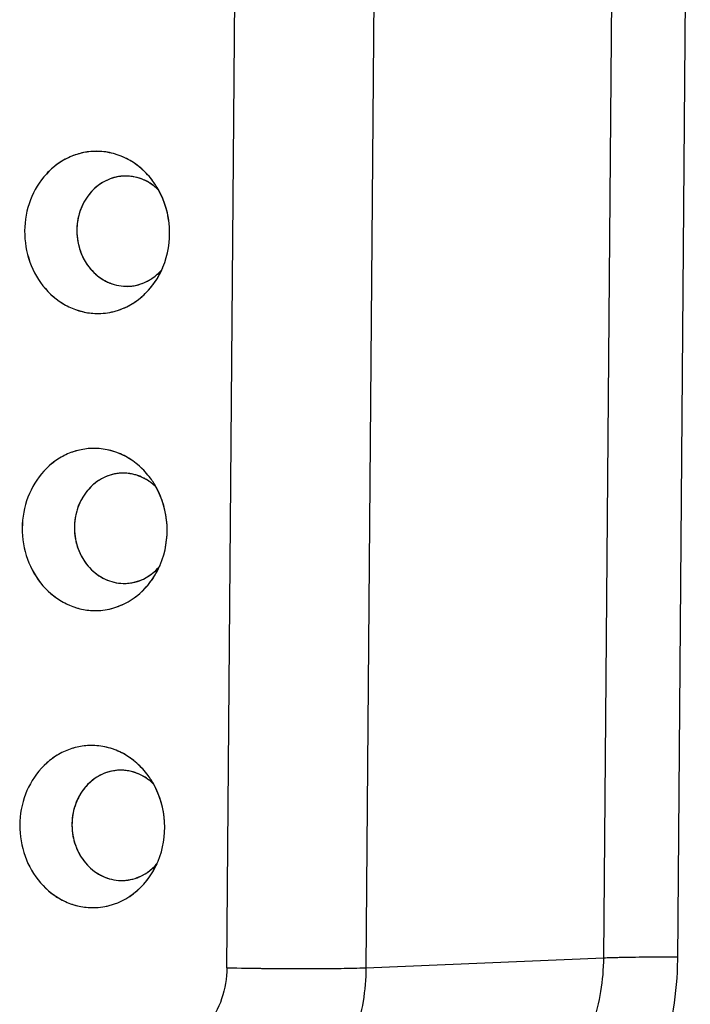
# Model space of a CAD drawing. Header units: millimetres. Extents: x 0 to 1750, y -1720 to 477.
# Tile 197 of 256: x 941 to 946, y -922 to -914. Entities that reach past the tile are written whole.
import ezdxf

# ---------------------------------------------------------------- set-up
doc = ezdxf.new("R2010")
doc.units = ezdxf.units.MM
doc.header["$LTSCALE"] = 92.51
doc.layers.add('90_VGA_WLDR-DXF_CONTINUOUS_LINE', color=7, linetype='CONTINUOUS')
doc.layers.add('DE-11-072043DXF_CONTINUOUS_LINE', color=7, linetype='CONTINUOUS')

msp = doc.modelspace()

# ---------------------------------------------------------------- linework, layer by layer
at = {"layer": '90_VGA_WLDR-DXF_CONTINUOUS_LINE'}
for p, q in [((945.5742, -921.2786), (945.6714, -909.4889)), ((945.5742, -921.2786), (945.6714, -909.4889)), ((942.667, -921.3557), (942.7643, -909.5661)), ((942.667, -921.3557), (942.7643, -909.5661)), ((943.8376, -909.5659), (943.7404, -921.3556)), ((943.8376, -909.5659), (943.7404, -921.3556)), ((941.8943, -915.2548), (941.873, -915.255)), ((941.8873, -916.1045), (941.9087, -916.1043)), ((941.8755, -917.544), (941.8541, -917.5442)), ((941.8685, -918.3937), (941.8898, -918.3935)), ((941.8566, -919.8332), (941.8353, -919.8334)), ((941.8496, -920.6829), (941.8709, -920.6827)), ((943.7404, -921.3556), (945.5742, -921.2786)), ((943.7404, -921.3556), (945.5742, -921.2786))]:
    msp.add_line(p, q, dxfattribs=at)
for centre, radius, start, end in [((941.8873, -915.5952), 0.3405, 92.40755, 98.38534), ((941.8876, -915.5952), 0.3405, 92.45271, 96.30392), ((941.8873, -915.5945), 0.3398, 88.80966, 92.40787), ((941.8872, -915.5968), 0.3421, 81.64138, 88.79614), ((941.8869, -915.5986), 0.3439, 81.03058, 81.64627), ((941.8864, -915.6014), 0.3467, 74.36129, 81.01728), ((941.8855, -915.6049), 0.3503, 73.76074, 74.3689), ((941.8769, -915.6245), 0.3718, 59.34323, 59.92801), ((941.8747, -915.628), 0.3759, 56.2322, 59.33852), ((941.8712, -915.6333), 0.3823, 53.068, 56.23197), ((941.5885, -915.6692), 0.632, 32.22823, 36.33813), ((941.5903, -915.6682), 0.6299, 32.23552, 36.35853), ((941.8691, -915.6361), 0.3858, 52.50127, 53.07181), ((941.8638, -915.6428), 0.3943, 45.96766, 52.47678), ((941.5786, -915.6755), 0.6437, 29.09615, 32.22975), ((941.5817, -915.6736), 0.64, 29.3276, 32.23388), ((941.5851, -915.7124), 0.6381, 328.50126, 335.4546), ((941.5709, -915.7057), 0.6538, 335.43366, 337.51189), ((941.5723, -915.7064), 0.6522, 335.6779, 337.52096), ((941.8877, -915.7458), 0.36, 298.02731, 298.62477), ((941.8867, -915.7439), 0.3622, 298.62589, 300.32752), ((941.8837, -915.739), 0.368, 300.33587, 305.04843), ((941.8813, -915.7355), 0.3721, 305.04101, 305.62538), ((941.8793, -915.7327), 0.3756, 305.62995, 308.62838), ((941.8944, -915.7648), 0.3398, 268.80966, 272.40787), ((941.8944, -915.764), 0.3406, 272.40775, 276.61189), ((941.8942, -915.7628), 0.3418, 276.62087, 283.34027), ((941.8937, -915.7608), 0.3439, 283.33716, 283.95291), ((941.8684, -917.8844), 0.3405, 92.40755, 98.38534), ((941.8687, -917.8844), 0.3405, 92.45271, 96.30392), ((941.8684, -917.8837), 0.3398, 88.80966, 92.40787), ((941.8683, -917.886), 0.3421, 81.64138, 88.79614), ((941.868, -917.8878), 0.3439, 81.03058, 81.64627), ((941.8675, -917.8906), 0.3467, 74.36129, 81.01728), ((941.8666, -917.8941), 0.3503, 73.76074, 74.3689), ((941.858, -917.9137), 0.3718, 59.34323, 59.92801), ((941.8559, -917.9172), 0.3759, 56.2322, 59.33852), ((941.5696, -917.9584), 0.632, 32.22823, 36.33813), ((941.5714, -917.9574), 0.6299, 32.23552, 36.35853), ((941.8523, -917.9225), 0.3823, 53.068, 56.23197), ((941.8502, -917.9253), 0.3858, 52.50127, 53.07181), ((941.8449, -917.932), 0.3943, 45.96766, 52.47678), ((941.5597, -917.9647), 0.6437, 29.09615, 32.22975), ((941.5629, -917.9628), 0.64, 29.3276, 32.23388), ((941.5662, -918.0016), 0.6381, 328.50126, 335.4546), ((941.552, -917.9949), 0.6538, 335.43366, 337.51189), ((941.5534, -917.9956), 0.6522, 335.6779, 337.52096), ((941.8688, -918.035), 0.36, 298.02731, 298.62477), ((941.8678, -918.0331), 0.3622, 298.62589, 300.32752), ((941.8648, -918.0282), 0.368, 300.33587, 305.04843), ((941.8625, -918.0247), 0.3721, 305.04101, 305.62538), ((941.8604, -918.0219), 0.3756, 305.62995, 308.62838), ((941.8755, -918.054), 0.3398, 268.80966, 272.40787), ((941.8755, -918.0532), 0.3406, 272.40775, 276.61189), ((941.8753, -918.052), 0.3418, 276.62087, 283.34027), ((941.8748, -918.05), 0.3439, 283.33716, 283.95291), ((941.8496, -920.1736), 0.3405, 92.40755, 98.38534), ((941.8498, -920.1736), 0.3405, 92.45271, 96.30392), ((941.8495, -920.1729), 0.3398, 88.80966, 92.40787), ((941.8494, -920.1752), 0.3421, 81.64138, 88.79614), ((941.8492, -920.177), 0.3439, 81.03058, 81.64627), ((941.8486, -920.1798), 0.3467, 74.36129, 81.01728), ((941.8477, -920.1833), 0.3503, 73.76074, 74.3689), ((941.8391, -920.2029), 0.3718, 59.34323, 59.92801), ((941.837, -920.2064), 0.3759, 56.2322, 59.33852), ((941.8334, -920.2117), 0.3823, 53.068, 56.23197), ((941.5507, -920.2476), 0.632, 32.22823, 36.33813), ((941.5525, -920.2466), 0.6299, 32.23552, 36.35853), ((941.8314, -920.2145), 0.3858, 52.50127, 53.07181), ((941.826, -920.2212), 0.3943, 45.96766, 52.47678), ((941.5408, -920.2539), 0.6437, 29.09615, 32.22975), ((941.544, -920.252), 0.64, 29.3276, 32.23388), ((941.5331, -920.2841), 0.6538, 335.43366, 337.51189), ((941.5346, -920.2848), 0.6522, 335.6779, 337.52096), ((941.846, -920.3174), 0.368, 300.33587, 305.04843), ((941.8436, -920.3139), 0.3721, 305.04101, 305.62538), ((941.8415, -920.3111), 0.3756, 305.62995, 308.62838), ((941.5473, -920.2908), 0.6381, 328.50126, 335.4546), ((941.8566, -920.3432), 0.3398, 268.80966, 272.40787), ((941.8566, -920.3424), 0.3406, 272.40775, 276.61189), ((941.8564, -920.3412), 0.3418, 276.62087, 283.34027), ((941.856, -920.3392), 0.3439, 283.33716, 283.95291), ((941.85, -920.3242), 0.36, 298.02731, 298.62477), ((941.8489, -920.3223), 0.3622, 298.62589, 300.32752)]:
    msp.add_arc(centre, radius, start, end, dxfattribs=at)
for points, knots in [([(941.6724, -915.0643), (941.5995, -915.0627), (941.449, -915.0933), (941.2619, -915.2313), (941.1382, -915.4365), (941.094, -915.6776), (941.1345, -915.9203), (941.2547, -916.1298), (941.4386, -916.275), (941.5888, -916.3123), (941.6621, -916.3138)], [0, 0, 0, 0, 0.118237, 0.239898, 0.366898, 0.497946, 0.629563, 0.757982, 0.881127, 1, 1, 1, 1]), ([(941.6724, -915.0643), (941.6358, -915.0635), (941.5621, -915.0701), (941.4559, -915.1039), (941.358, -915.1604), (941.2427, -915.2634), (941.138, -915.4366), (941.094, -915.6777), (941.1344, -915.9202), (941.2359, -916.097), (941.3493, -916.2046), (941.4462, -916.2651), (941.5517, -916.3033), (941.6254, -916.3131), (941.6621, -916.3138)], [0, 0, 0, 0, 0.059104, 0.118604, 0.178993, 0.240607, 0.367278, 0.49798, 0.629248, 0.757328, 0.819717, 0.880778, 0.940734, 1, 1, 1, 1]), ([(942.0976, -915.2948), (942.0721, -915.2601), (942.0144, -915.1966), (941.9104, -915.1235), (941.7947, -915.0769), (941.7129, -915.0651), (941.6724, -915.0643)], [0, 0, 0, 0, 0.258109, 0.510062, 0.756713, 1, 1, 1, 1]), ([(942.0976, -915.2948), (942.0475, -915.2268), (941.9202, -915.1115), (941.7534, -915.0659), (941.6724, -915.0643)], [0, 0, 0, 0, 0.510252, 1, 1, 1, 1]), ([(941.8377, -915.2584), (941.7906, -915.2653), (941.6969, -915.3003), (941.5871, -915.4048), (941.5197, -915.5457), (941.5028, -915.7039), (941.538, -915.859), (941.6214, -915.9905), (941.7428, -916.0805), (941.8399, -916.1035), (941.8873, -916.1045)], [0, 0, 0, 0, 0.11871, 0.241636, 0.369577, 0.500706, 0.631655, 0.75914, 0.881563, 1, 1, 1, 1]), ([(941.8502, -915.2568), (941.8025, -915.262), (941.7067, -915.2941), (941.593, -915.3965), (941.5219, -915.5373), (941.5022, -915.6969), (941.5359, -915.8541), (941.619, -915.9881), (941.7412, -916.08), (941.8394, -916.1035), (941.8873, -916.1045)], [0, 0, 0, 0, 0.118657, 0.241266, 0.369006, 0.500122, 0.631218, 0.758907, 0.88147, 1, 1, 1, 1]), ([(942.0646, -915.3035), (942.0515, -915.2959), (941.9985, -915.269), (941.9386, -915.2557), (941.8943, -915.2548)], [0, 0, 0, 0, 0.254339, 1, 1, 1, 1]), ([(942.0632, -915.3027), (942.0568, -915.2991), (942.0314, -915.2853), (942.0042, -915.2746), (941.9834, -915.2685)], [0, 0, 0, 0, 0.252132, 1, 1, 1, 1]), ([(942.1749, -915.9558), (942.214, -915.8615), (942.2482, -915.6525), (942.1896, -915.4489), (942.1397, -915.3601)], [0, 0, 0, 0, 0.500461, 1, 1, 1, 1]), ([(942.1749, -915.9558), (942.2138, -915.8619), (942.2481, -915.6539), (942.1904, -915.4512), (942.141, -915.3625)], [0, 0, 0, 0, 0.500408, 1, 1, 1, 1]), ([(941.9087, -916.1043), (941.9566, -916.1022), (942.054, -916.0768), (942.1324, -916.0144), (942.1648, -915.9771)], [0, 0, 0, 0, 0.492569, 1, 1, 1, 1]), ([(942.1138, -916.0261), (942.1179, -916.0228), (942.1344, -916.0091), (942.1497, -915.994), (942.1605, -915.982)], [0, 0, 0, 0, 0.248435, 1, 1, 1, 1]), ([(942.1291, -916.0458), (942.1326, -916.0402), (942.1462, -916.0172), (942.1583, -915.9933), (942.1666, -915.975)], [0, 0, 0, 0, 0.248839, 1, 1, 1, 1]), ([(941.6621, -916.3138), (941.7077, -916.3148), (941.8002, -916.3039), (941.9302, -916.2504), (942.0439, -916.1632), (942.1038, -916.0871), (942.1291, -916.0458)], [0, 0, 0, 0, 0.243467, 0.489652, 0.741371, 1, 1, 1, 1]), ([(941.6621, -916.3138), (941.753, -916.3157), (941.9431, -916.2658), (942.0795, -916.1267), (942.1291, -916.0458)], [0, 0, 0, 0, 0.489368, 1, 1, 1, 1]), ([(941.9766, -916.0945), (941.9836, -916.0928), (942.0112, -916.085), (942.0379, -916.0737), (942.0569, -916.0636)], [0, 0, 0, 0, 0.248877, 1, 1, 1, 1]), ([(941.6535, -917.3535), (941.5806, -917.3519), (941.4302, -917.3825), (941.2431, -917.5205), (941.1193, -917.7257), (941.0751, -917.9668), (941.1156, -918.2095), (941.2358, -918.419), (941.4197, -918.5642), (941.5699, -918.6015), (941.6432, -918.603)], [0, 0, 0, 0, 0.118237, 0.239898, 0.366898, 0.497946, 0.629563, 0.757982, 0.881127, 1, 1, 1, 1]), ([(941.6535, -917.3535), (941.617, -917.3527), (941.5432, -917.3593), (941.4371, -917.3931), (941.3391, -917.4496), (941.2238, -917.5526), (941.1192, -917.7258), (941.0752, -917.9669), (941.1155, -918.2094), (941.217, -918.3862), (941.3305, -918.4938), (941.4273, -918.5543), (941.5328, -918.5925), (941.6066, -918.6023), (941.6432, -918.603)], [0, 0, 0, 0, 0.059104, 0.118604, 0.178993, 0.240607, 0.367278, 0.49798, 0.629248, 0.757328, 0.819717, 0.880778, 0.940734, 1, 1, 1, 1]), ([(942.0787, -917.584), (942.0532, -917.5493), (941.9955, -917.4858), (941.8915, -917.4127), (941.7758, -917.3661), (941.694, -917.3543), (941.6535, -917.3535)], [0, 0, 0, 0, 0.258109, 0.510062, 0.756713, 1, 1, 1, 1]), ([(942.0787, -917.584), (942.0286, -917.516), (941.9014, -917.4007), (941.7346, -917.3551), (941.6535, -917.3535)], [0, 0, 0, 0, 0.510252, 1, 1, 1, 1]), ([(941.8188, -917.5476), (941.7717, -917.5545), (941.678, -917.5895), (941.5682, -917.694), (941.5008, -917.8349), (941.4839, -917.9931), (941.5191, -918.1482), (941.6026, -918.2797), (941.7239, -918.3697), (941.821, -918.3927), (941.8685, -918.3937)], [0, 0, 0, 0, 0.11871, 0.241636, 0.369577, 0.500706, 0.631655, 0.75914, 0.881563, 1, 1, 1, 1]), ([(941.8313, -917.546), (941.7836, -917.5512), (941.6878, -917.5833), (941.5741, -917.6857), (941.5031, -917.8265), (941.4834, -917.9861), (941.517, -918.1433), (941.6001, -918.2773), (941.7223, -918.3692), (941.8205, -918.3927), (941.8685, -918.3937)], [0, 0, 0, 0, 0.118657, 0.241266, 0.369006, 0.500122, 0.631218, 0.758907, 0.88147, 1, 1, 1, 1]), ([(942.0457, -917.5927), (942.0327, -917.5851), (941.9796, -917.5582), (941.9197, -917.5449), (941.8755, -917.544)], [0, 0, 0, 0, 0.254339, 1, 1, 1, 1]), ([(942.0443, -917.5919), (942.038, -917.5883), (942.0125, -917.5745), (941.9854, -917.5638), (941.9646, -917.5577)], [0, 0, 0, 0, 0.252132, 1, 1, 1, 1]), ([(942.156, -918.245), (942.1951, -918.1507), (942.2293, -917.9417), (942.1707, -917.7381), (942.1208, -917.6493)], [0, 0, 0, 0, 0.500461, 1, 1, 1, 1]), ([(942.1561, -918.245), (942.1949, -918.1511), (942.2292, -917.9431), (942.1715, -917.7404), (942.1222, -917.6517)], [0, 0, 0, 0, 0.500408, 1, 1, 1, 1]), ([(941.8898, -918.3935), (941.9377, -918.3914), (942.0351, -918.366), (942.1135, -918.3036), (942.1459, -918.2663)], [0, 0, 0, 0, 0.492569, 1, 1, 1, 1]), ([(942.0949, -918.3153), (942.0991, -918.312), (942.1155, -918.2983), (942.1309, -918.2831), (942.1416, -918.2712)], [0, 0, 0, 0, 0.248435, 1, 1, 1, 1]), ([(942.1102, -918.335), (942.1137, -918.3294), (942.1273, -918.3064), (942.1395, -918.2825), (942.1477, -918.2642)], [0, 0, 0, 0, 0.248839, 1, 1, 1, 1]), ([(941.6432, -918.603), (941.6888, -918.604), (941.7813, -918.5931), (941.9113, -918.5396), (942.025, -918.4524), (942.0849, -918.3763), (942.1102, -918.335)], [0, 0, 0, 0, 0.243467, 0.489652, 0.741371, 1, 1, 1, 1]), ([(941.6432, -918.603), (941.7341, -918.6049), (941.9242, -918.555), (942.0606, -918.4159), (942.1102, -918.335)], [0, 0, 0, 0, 0.489368, 1, 1, 1, 1]), ([(941.9578, -918.3837), (941.9647, -918.382), (941.9923, -918.3742), (942.019, -918.3629), (942.038, -918.3528)], [0, 0, 0, 0, 0.248877, 1, 1, 1, 1]), ([(941.6346, -919.6427), (941.5617, -919.6411), (941.4113, -919.6717), (941.2242, -919.8097), (941.1004, -920.0149), (941.0562, -920.256), (941.0967, -920.4987), (941.2169, -920.7082), (941.4008, -920.8534), (941.551, -920.8907), (941.6243, -920.8922)], [0, 0, 0, 0, 0.118237, 0.239898, 0.366898, 0.497946, 0.629563, 0.757982, 0.881127, 1, 1, 1, 1]), ([(941.6346, -919.6427), (941.5981, -919.6419), (941.5244, -919.6485), (941.4182, -919.6823), (941.3203, -919.7388), (941.2049, -919.8418), (941.1003, -920.015), (941.0563, -920.2561), (941.0966, -920.4986), (941.1982, -920.6754), (941.3116, -920.783), (941.4084, -920.8435), (941.5139, -920.8817), (941.5877, -920.8915), (941.6243, -920.8922)], [0, 0, 0, 0, 0.059104, 0.118604, 0.178993, 0.240607, 0.367278, 0.49798, 0.629248, 0.757328, 0.819717, 0.880778, 0.940734, 1, 1, 1, 1]), ([(942.0598, -919.8732), (942.0343, -919.8385), (941.9766, -919.775), (941.8726, -919.7019), (941.7569, -919.6553), (941.6751, -919.6435), (941.6346, -919.6427)], [0, 0, 0, 0, 0.258109, 0.510062, 0.756713, 1, 1, 1, 1]), ([(942.0598, -919.8732), (942.0097, -919.8052), (941.8825, -919.6899), (941.7157, -919.6443), (941.6346, -919.6427)], [0, 0, 0, 0, 0.510252, 1, 1, 1, 1]), ([(941.7999, -919.8368), (941.7529, -919.8437), (941.6591, -919.8787), (941.5493, -919.9832), (941.4819, -920.1241), (941.465, -920.2823), (941.5003, -920.4374), (941.5837, -920.5689), (941.7051, -920.6589), (941.8021, -920.6819), (941.8496, -920.6829)], [0, 0, 0, 0, 0.11871, 0.241636, 0.369577, 0.500706, 0.631655, 0.75914, 0.881563, 1, 1, 1, 1]), ([(941.8124, -919.8352), (941.7647, -919.8404), (941.6689, -919.8725), (941.5552, -919.9749), (941.4842, -920.1157), (941.4645, -920.2753), (941.4981, -920.4325), (941.5812, -920.5665), (941.7034, -920.6584), (941.8016, -920.6819), (941.8496, -920.6829)], [0, 0, 0, 0, 0.118657, 0.241266, 0.369006, 0.500122, 0.631218, 0.758907, 0.88147, 1, 1, 1, 1]), ([(942.0268, -919.8819), (942.0138, -919.8743), (941.9608, -919.8474), (941.9009, -919.8341), (941.8566, -919.8332)], [0, 0, 0, 0, 0.254339, 1, 1, 1, 1]), ([(942.0254, -919.8811), (942.0191, -919.8775), (941.9936, -919.8637), (941.9665, -919.853), (941.9457, -919.8469)], [0, 0, 0, 0, 0.252132, 1, 1, 1, 1]), ([(942.1372, -920.5342), (942.1762, -920.4399), (942.2104, -920.2309), (942.1519, -920.0273), (942.1019, -919.9385)], [0, 0, 0, 0, 0.500461, 1, 1, 1, 1]), ([(942.1372, -920.5342), (942.176, -920.4403), (942.2103, -920.2323), (942.1526, -920.0296), (942.1033, -919.9409)], [0, 0, 0, 0, 0.500408, 1, 1, 1, 1]), ([(942.0913, -920.6242), (942.0948, -920.6186), (942.1084, -920.5956), (942.1206, -920.5717), (942.1288, -920.5534)], [0, 0, 0, 0, 0.248839, 1, 1, 1, 1]), ([(941.6243, -920.8922), (941.6699, -920.8932), (941.7624, -920.8823), (941.8924, -920.8288), (942.0062, -920.7416), (942.066, -920.6655), (942.0913, -920.6242)], [0, 0, 0, 0, 0.243467, 0.489652, 0.741371, 1, 1, 1, 1]), ([(941.6243, -920.8922), (941.7152, -920.8941), (941.9053, -920.8442), (942.0417, -920.7051), (942.0913, -920.6242)], [0, 0, 0, 0, 0.489368, 1, 1, 1, 1]), ([(941.8709, -920.6827), (941.9188, -920.6806), (942.0162, -920.6552), (942.0946, -920.5928), (942.127, -920.5555)], [0, 0, 0, 0, 0.492569, 1, 1, 1, 1]), ([(942.076, -920.6045), (942.0802, -920.6012), (942.0967, -920.5875), (942.112, -920.5723), (942.1227, -920.5604)], [0, 0, 0, 0, 0.248435, 1, 1, 1, 1]), ([(941.9389, -920.6729), (941.9458, -920.6712), (941.9734, -920.6634), (942.0001, -920.6521), (942.0191, -920.642)], [0, 0, 0, 0, 0.248877, 1, 1, 1, 1]), ([(944.4534, -922.7322), (944.5306, -922.7186), (944.6835, -922.676), (944.8978, -922.5688), (945.0916, -922.4216), (945.3165, -922.1764), (945.5169, -921.7943), (945.5728, -921.4513), (945.5742, -921.2786)], [0, 0, 0, 0, 0.11844, 0.238279, 0.360131, 0.484339, 0.73885, 1, 1, 1, 1]), ([(944.4534, -922.7322), (944.608, -922.705), (944.9139, -922.5859), (945.2791, -922.2481), (945.5167, -921.7945), (945.5728, -921.4513), (945.5742, -921.2786)], [0, 0, 0, 0, 0.237699, 0.483268, 0.738292, 1, 1, 1, 1]), ([(945.5742, -921.2786), (945.6086, -921.2771), (945.6872, -921.2748), (945.8773, -921.2715), (946.0329, -921.2708), (946.1443, -921.2707)], [0, 0, 0, 0, 0.18097, 0.414055, 1, 1, 1, 1]), ([(945.5742, -921.2786), (945.5922, -921.2778), (945.6831, -921.2747), (945.7741, -921.2732), (945.847, -921.2724)], [0, 0, 0, 0, 0.197857, 1, 1, 1, 1]), ([(945.847, -921.2724), (945.87, -921.2721), (945.969, -921.2711), (946.0681, -921.2708), (946.1442, -921.2707)], [0, 0, 0, 0, 0.231566, 1, 1, 1, 1]), ([(942.667, -921.3557), (942.6664, -921.4363), (942.6403, -921.5964), (942.5468, -921.7747), (942.4418, -921.8891), (942.3514, -921.9578), (942.2514, -922.0078), (942.18, -922.0277), (942.144, -922.0341)], [0, 0, 0, 0, 0.26115, 0.515661, 0.639869, 0.761721, 0.881559, 1, 1, 1, 1]), ([(942.667, -921.3557), (942.6664, -921.4363), (942.6402, -921.5965), (942.5293, -921.8081), (942.3589, -921.9658), (942.2161, -922.0214), (942.144, -922.0341)], [0, 0, 0, 0, 0.261721, 0.51673, 0.762288, 1, 1, 1, 1]), ([(943.7404, -921.3556), (943.7389, -921.5283), (943.683, -921.8713), (943.4826, -922.2534), (943.2578, -922.4986), (943.064, -922.6458), (942.8497, -922.753), (942.6968, -922.7956), (942.6196, -922.8092)], [0, 0, 0, 0, 0.261147, 0.515654, 0.639861, 0.761715, 0.881558, 1, 1, 1, 1]), ([(943.7404, -921.3556), (943.7389, -921.5283), (943.6829, -921.8714), (943.4453, -922.3251), (943.0801, -922.6629), (942.7741, -922.782), (942.6196, -922.8092)], [0, 0, 0, 0, 0.261695, 0.516699, 0.762273, 1, 1, 1, 1]), ([(942.667, -921.3557), (942.7674, -921.3578), (942.9709, -921.3607), (943.2649, -921.3624), (943.5224, -921.361), (943.6766, -921.3582), (943.7404, -921.3556)], [0, 0, 0, 0, 0.280481, 0.568982, 0.821631, 1, 1, 1, 1]), ([(942.667, -921.3557), (942.8706, -921.3599), (943.1645, -921.3628), (943.5223, -921.361), (943.6766, -921.3582), (943.7404, -921.3556)], [0, 0, 0, 0, 0.568933, 0.821582, 1, 1, 1, 1])]:
    msp.add_open_spline(points, degree=3, knots=knots, dxfattribs=at)
for points in [[(942.1391, -915.3605), (942.1167, -915.3387), (942.0916, -915.3193), (942.0646, -915.3035)], [(942.1202, -917.6497), (942.0978, -917.6279), (942.0727, -917.6085), (942.0457, -917.5927)], [(942.1013, -919.9389), (942.079, -919.9171), (942.0538, -919.8977), (942.0268, -919.8819)]]:
    msp.add_open_spline(points, degree=3, dxfattribs=at)
at = {"layer": 'DE-11-072043DXF_CONTINUOUS_LINE'}
msp.add_line((946.1441, -921.2939), (946.2414, -909.5043), dxfattribs=at)
msp.add_open_spline([(944.5004, -923.4259), (944.727, -923.386), (945.1758, -923.2114), (945.7112, -922.7159), (946.0599, -922.0506), (946.1421, -921.5473), (946.1441, -921.2939)], degree=3, knots=[0, 0, 0, 0, 0.237709, 0.48327, 0.738282, 1, 1, 1, 1], dxfattribs=at)

doc.saveas('drawing.dxf')
